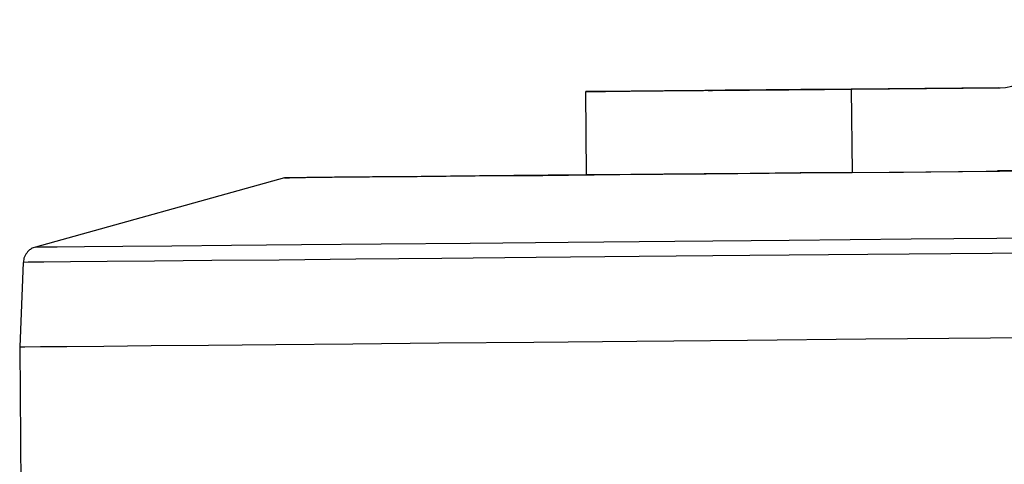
# Model space of a CAD drawing. Header units: millimetres. Extents: x -271 to 35, y 79 to 379.
# Tile 12 of 23: x -271 to -242, y 193 to 207. Entities that reach past the tile are written whole.
import ezdxf

# ---------------------------------------------------------------- set-up
doc = ezdxf.new("R2010")
doc.units = ezdxf.units.MM

msp = doc.modelspace()

# ---------------------------------------------------------------- linework, layer by layer
at = {"color": 7, "linetype": 'Continuous', "lineweight": 25}
for p, q in [((-248.803, 204.706), (-248.803, 204.705)), ((-241.833, 204.77), (-246.258, 204.729)), ((-246.258, 204.729), (-246.234, 202.229)), ((-246.208, 204.73), (-241.784, 204.772)), ((-254.23, 204.654), (-254.235, 204.654)), ((-254.212, 202.154), (-254.235, 204.654)), ((-263.284, 202.069), (-270.762, 199.99)), ((-246.234, 202.229), (-241.809, 202.27)), ((-241.71, 202.272), (-241.66, 202.274)), ((-271.128, 199.53), (-271.237, 196.994)), ((-271.128, 199.53), (-271.127, 199.53)), ((-271.237, 196.994), (-270.954, 166.924))]:
    msp.add_line(p, q, dxfattribs=at)
at = {"color": 7, "linetype": 'Continuous', "lineweight": 25, "flags": 128}
for points in [[(-254.235, 204.654), (-254.086, 204.656), (-253.635, 204.66), (-252.899, 204.667), (-251.908, 204.676), (-250.698, 204.687), (-249.317, 204.7), (-247.818, 204.714), (-246.258, 204.729)], [(-246.208, 204.73), (-247.77, 204.716), (-249.271, 204.702), (-250.657, 204.688), (-251.871, 204.677), (-252.87, 204.668), (-253.613, 204.66), (-254.072, 204.656), (-254.23, 204.654)], [(-248.813, 204.705), (-249.482, 204.699), (-250.049, 204.694), (-250.427, 204.69), (-250.558, 204.689), (-250.423, 204.69), (-250.042, 204.694), (-249.473, 204.699), (-248.803, 204.706)], [(-248.803, 204.706), (-248.134, 204.712), (-247.567, 204.717), (-247.189, 204.721), (-247.058, 204.722), (-247.193, 204.72), (-247.574, 204.717), (-248.143, 204.712), (-248.813, 204.705)], [(-232.878, 202.358), (-233.896, 202.348), (-237.607, 202.313), (-241.134, 202.28), (-241.868, 202.273)], [(-263.284, 202.069), (-263.132, 202.07), (-262.654, 202.075), (-261.853, 202.082), (-260.732, 202.092), (-259.299, 202.105), (-257.56, 202.122), (-255.527, 202.14), (-253.21, 202.162), (-250.621, 202.186), (-247.777, 202.213), (-244.692, 202.241), (-241.384, 202.272)], [(-254.212, 202.156), (-255.367, 202.145), (-257.421, 202.126), (-259.182, 202.109), (-260.638, 202.095), (-261.782, 202.084), (-262.607, 202.076), (-263.108, 202.071), (-263.284, 202.069)], [(-246.234, 202.229), (-247.795, 202.214), (-249.294, 202.2), (-250.675, 202.187), (-251.884, 202.176), (-252.876, 202.167), (-253.611, 202.16), (-254.063, 202.156), (-254.212, 202.154)], [(-270.762, 199.99), (-270.607, 199.991), (-270.116, 199.996), (-269.292, 200.003), (-268.14, 200.014), (-266.664, 200.027), (-264.873, 200.044), (-262.776, 200.063), (-260.383, 200.085), (-257.707, 200.11), (-254.761, 200.138), (-251.56, 200.168), (-248.121, 200.2), (-244.461, 200.234), (-240.599, 200.27)], [(-238.103, 199.837), (-242.024, 199.8), (-245.764, 199.765), (-249.305, 199.732), (-252.628, 199.701), (-255.718, 199.672), (-258.56, 199.645), (-261.14, 199.622), (-263.445, 199.6), (-265.464, 199.581), (-267.187, 199.565), (-268.607, 199.552), (-269.715, 199.542), (-270.507, 199.535), (-270.978, 199.531), (-271.128, 199.53)], [(-271.237, 196.994), (-271.087, 196.996), (-270.615, 197), (-269.821, 197.007), (-268.711, 197.017), (-267.289, 197.03), (-265.562, 197.046), (-263.538, 197.065), (-261.229, 197.086), (-258.644, 197.11), (-255.796, 197.137), (-252.7, 197.166), (-249.37, 197.197), (-245.823, 197.23), (-242.075, 197.265), (-238.146, 197.302)], [(-271.236, 196.994), (-271.087, 196.996), (-270.615, 197), (-269.821, 197.007), (-268.711, 197.017), (-267.289, 197.03), (-265.562, 197.046), (-263.538, 197.065), (-261.229, 197.086), (-258.644, 197.11), (-255.796, 197.137), (-252.7, 197.166), (-249.37, 197.197), (-245.823, 197.23), (-242.075, 197.265), (-238.146, 197.302)]]:
    msp.add_lwpolyline(points, dxfattribs=at)
at = {"color": 7, "linetype": 'Continuous', "lineweight": 25}
for radius in [2, 4.5]:
    msp.add_arc((-241.852, 206.77), radius, 270.5382, 0.5382, dxfattribs=at)
msp.add_open_spline([(-270.751, 199.99), (-270.779, 199.983), (-270.846, 199.965), (-270.955, 199.896), (-271.059, 199.779), (-271.122, 199.644), (-271.12, 199.558), (-271.12, 199.53)], degree=3, knots=[0, 0, 0, 0, 0.136422, 0.32795, 0.596045, 0.869819, 1, 1, 1, 1], dxfattribs=at)

doc.saveas('drawing.dxf')
